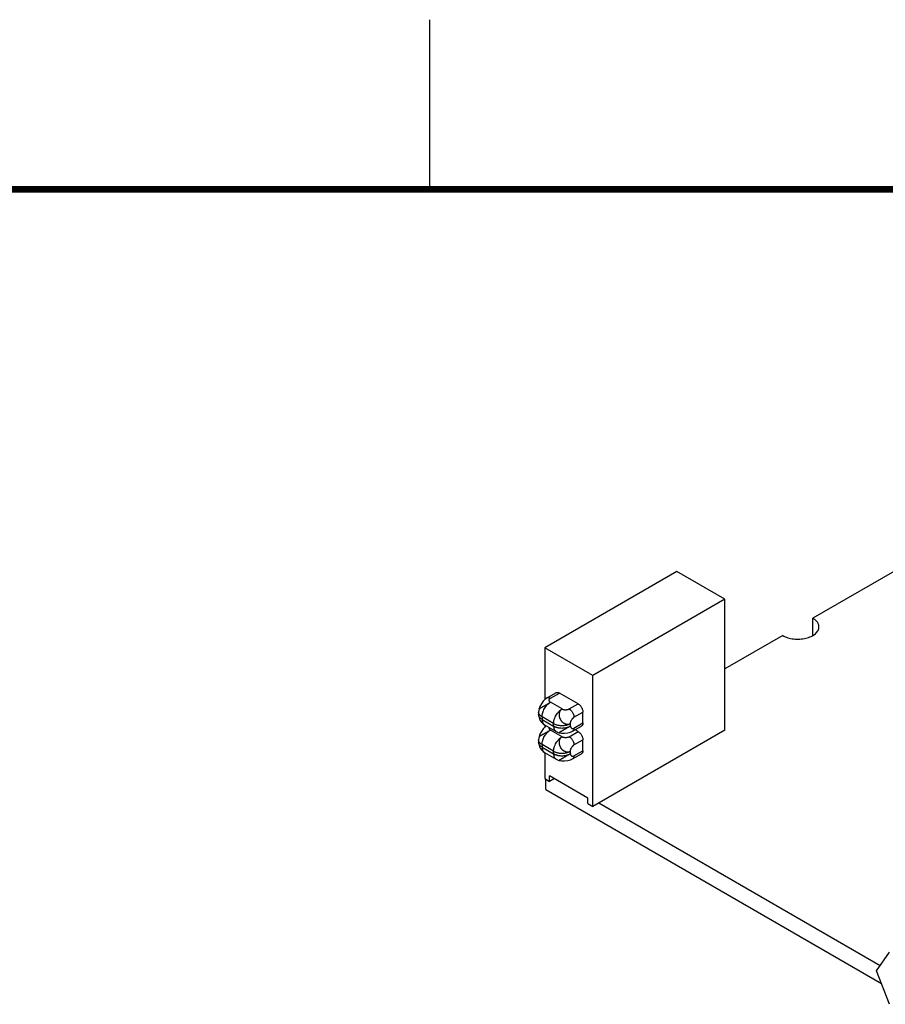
# Model space of a CAD drawing. Header units: inches. Extents: x 0 to 22, y 0 to 17.
# Tile 14 of 16: x 15.3 to 17.8, y 14.1 to 17. Entities that reach past the tile are written whole.
import ezdxf

# ---------------------------------------------------------------- set-up
doc = ezdxf.new("R2010")
doc.units = ezdxf.units.IN
doc.header["$LTSCALE"] = 1.21
doc.header["$MEASUREMENT"] = 0
doc.layers.get('0').update_dxf_attribs({"linetype": 'CONTINUOUS'})
doc.layers.add('02___PRT_ALL_AXES', color=7, linetype='CONTINUOUS')

msp = doc.modelspace()

# ---------------------------------------------------------------- linework, layer by layer
at = {"color": 2, "linetype": 'CONTINUOUS'}
msp.add_line((16.5, 16.5), (16.5, 17), dxfattribs=at)
at = {"color": 7, "linetype": 'CONTINUOUS'}
for p, q in [((17.228, 15.3742), (16.8384, 15.1492)), ((17.3694, 15.2925), (17.228, 15.3742)), ((17.3694, 15.2925), (16.9798, 15.0676)), ((17.3694, 14.9072), (17.3694, 15.2925)), ((16.8384, 15.1492), (16.8384, 14.9966)), ((16.9798, 15.0676), (16.8384, 15.1492)), ((16.9798, 14.6822), (16.9798, 15.0676)), ((16.8453, 15.002), (16.8715, 15.0171)), ((16.8553, 15.0011), (16.8815, 15.0162)), ((16.9367, 14.9843), (16.8815, 15.0162)), ((16.8893, 14.9692), (16.8553, 14.9888)), ((16.9105, 14.9692), (16.9367, 14.9843)), ((16.8203, 14.9602), (16.8203, 14.9529)), ((16.8306, 14.9459), (16.8306, 14.9386)), ((16.8645, 14.9263), (16.8306, 14.9459)), ((16.9246, 14.9447), (16.9508, 14.9598)), ((16.9508, 14.928), (16.9508, 14.9598)), ((16.8306, 14.9386), (16.8645, 14.919)), ((16.8378, 14.9226), (16.8718, 14.903)), ((16.8384, 14.9223), (16.8384, 14.915)), ((16.8645, 14.919), (16.8645, 14.9263)), ((16.914, 14.919), (16.914, 14.9263)), ((16.9205, 14.9037), (16.9467, 14.9188)), ((16.9246, 14.9129), (16.9508, 14.928)), ((16.8893, 14.8876), (16.8553, 14.9072)), ((16.8806, 14.8994), (16.8806, 14.8994)), ((16.9105, 14.8876), (16.9367, 14.9027)), ((16.9367, 14.9027), (16.9277, 14.9079)), ((17.3694, 14.9072), (16.9798, 14.6822)), ((16.8203, 14.8786), (16.8203, 14.8712)), ((16.8306, 14.8643), (16.8306, 14.8569)), ((16.8645, 14.8447), (16.8306, 14.8643)), ((16.8306, 14.8569), (16.8645, 14.8373)), ((16.9246, 14.8631), (16.9508, 14.8782)), ((16.9508, 14.8463), (16.9508, 14.8782)), ((16.8378, 14.8409), (16.8718, 14.8213)), ((16.8384, 14.8406), (16.8384, 14.7639)), ((16.8645, 14.8373), (16.8645, 14.8447)), ((16.914, 14.8373), (16.914, 14.8447)), ((16.9205, 14.8221), (16.9467, 14.8372)), ((16.9246, 14.8312), (16.9508, 14.8463)), ((16.8525, 14.7557), (16.8525, 14.772)), ((16.9656, 14.7067), (16.8525, 14.772)), ((16.8384, 14.7639), (16.8525, 14.7557)), ((16.8416, 14.7318), (16.8416, 14.762)), ((16.8667, 14.7639), (16.8525, 14.7557)), ((16.8416, 14.7318), (17.8307, 14.1607)), ((16.9656, 14.6904), (16.9656, 14.7067)), ((16.9656, 14.6904), (16.9798, 14.6822)), ((16.9975, 14.6924), (17.8271, 14.2134)), ((17.8163, 14.198), (17.8546, 14.2526)), ((17.8546, 14.0991), (17.8163, 14.198))]:
    msp.add_line(p, q, dxfattribs=at)
at = {"color": 7, "linetype": 'CONTINUOUS', "const_width": 0.02}
msp.add_lwpolyline([(21.5, 16.5), (0.5, 16.5)], dxfattribs=at)
at = {"color": 7, "linetype": 'CONTINUOUS'}
for points in [[(16.8453, 15.002), (16.8401, 14.9983), (16.8339, 14.9921), (16.8284, 14.9844), (16.8241, 14.9763), (16.8216, 14.9696)], [(16.8437, 14.9192), (16.8401, 14.9167), (16.8339, 14.9104), (16.8284, 14.9028), (16.8241, 14.8946), (16.8216, 14.888)], [(16.8805, 14.8994), (16.8875, 14.8982), (16.8968, 14.8978), (16.9061, 14.8988), (16.9146, 14.901), (16.9205, 14.9037)], [(16.8806, 14.8177), (16.8876, 14.8165), (16.8968, 14.8162), (16.9062, 14.8171), (16.9146, 14.8194), (16.9205, 14.8221)]]:
    msp.add_lwpolyline(points, dxfattribs=at)
for centre, radius, start, end in [((16.8554, 14.9602), 0.0351, 164.3521, 179.9888), ((16.8553, 14.9529), 0.035, 179.9996, 240.0001), ((16.8554, 14.8786), 0.0351, 164.3521, 179.9888), ((16.8893, 14.9333), 0.035, 239.9984, 255.6708), ((16.8553, 14.8712), 0.035, 179.9983, 239.9988), ((16.8893, 14.8517), 0.0351, 240.0096, 255.6479)]:
    msp.add_arc(centre, radius, start, end, dxfattribs=at)
for points, knots in [([(16.8453, 15.002), (16.8457, 15.0022), (16.8464, 15.0026), (16.8475, 15.0029), (16.8487, 15.003), (16.85, 15.003), (16.8513, 15.0027), (16.8526, 15.0023), (16.854, 15.0018), (16.8549, 15.0013), (16.8553, 15.0011)], [0, 0, 0, 0, 0.108, 0.218052, 0.332005, 0.451375, 0.577308, 0.71053, 0.851418, 1, 1, 1, 1]), ([(16.8553, 14.9888), (16.855, 14.989), (16.8545, 14.9894), (16.8537, 14.99), (16.853, 14.9908), (16.8525, 14.9915), (16.8521, 14.9924), (16.8518, 14.9932), (16.8516, 14.9941), (16.8515, 14.9949), (16.8516, 14.9958), (16.8518, 14.9967), (16.8521, 14.9975), (16.8525, 14.9983), (16.853, 14.9991), (16.8537, 14.9998), (16.8544, 15.0005), (16.855, 15.0009), (16.8553, 15.0011)], [0, 0, 0, 0, 0.07064, 0.13791, 0.202386, 0.264604, 0.325058, 0.384209, 0.442487, 0.500306, 0.558074, 0.61621, 0.675152, 0.735374, 0.797389, 0.861756, 0.929078, 1, 1, 1, 1]), ([(16.8715, 15.0171), (16.8718, 15.0173), (16.8725, 15.0177), (16.8737, 15.018), (16.8749, 15.0181), (16.8761, 15.0181), (16.8774, 15.0178), (16.8788, 15.0175), (16.8802, 15.0169), (16.8811, 15.0164), (16.8815, 15.0162)], [0, 0, 0, 0, 0.108019, 0.218068, 0.33198, 0.451313, 0.577245, 0.710595, 0.851595, 1, 1, 1, 1]), ([(16.8216, 14.9696), (16.8216, 14.9697), (16.8216, 14.9697), (16.8217, 14.9697), (16.8217, 14.9697), (16.8218, 14.9697), (16.8218, 14.9698), (16.822, 14.9699), (16.8221, 14.9699), (16.8223, 14.97), (16.8225, 14.9702), (16.8229, 14.9704), (16.8234, 14.9707), (16.8241, 14.9711), (16.8248, 14.9715), (16.8256, 14.972), (16.8264, 14.9725), (16.8274, 14.973), (16.8284, 14.9736), (16.8295, 14.9742), (16.8311, 14.9751), (16.8328, 14.9761), (16.8345, 14.9771), (16.8363, 14.9781), (16.8382, 14.9791), (16.8401, 14.9802), (16.842, 14.9813), (16.8444, 14.9827), (16.8473, 14.9843), (16.8501, 14.9859), (16.8528, 14.9874), (16.8545, 14.9883), (16.8553, 14.9888)], [0, 0, 0, 0, 0.000283, 0.000716, 0.002053, 0.004026, 0.00664, 0.009916, 0.013872, 0.018526, 0.023896, 0.036854, 0.052853, 0.071748, 0.09329, 0.117233, 0.143372, 0.171653, 0.202055, 0.234555, 0.269069, 0.343178, 0.382259, 0.422397, 0.505295, 0.547785, 0.590742, 0.677161, 0.762792, 0.846157, 0.925825, 1, 1, 1, 1]), ([(16.8306, 14.9459), (16.8306, 14.9469), (16.8307, 14.9489), (16.831, 14.9518), (16.8316, 14.9549), (16.8324, 14.958), (16.8335, 14.9611), (16.8352, 14.9653), (16.8377, 14.9704), (16.8408, 14.9752), (16.8436, 14.9787), (16.8458, 14.9812), (16.8481, 14.9834), (16.8505, 14.9855), (16.8529, 14.9873), (16.8545, 14.9883), (16.8553, 14.9888)], [0, 0, 0, 0, 0.0558, 0.114177, 0.174807, 0.237377, 0.301571, 0.367022, 0.499992, 0.632962, 0.698415, 0.76261, 0.825183, 0.885816, 0.944196, 1, 1, 1, 1]), ([(16.8645, 14.9263), (16.8645, 14.9273), (16.8646, 14.9293), (16.865, 14.9322), (16.8656, 14.9353), (16.8664, 14.9384), (16.8674, 14.9415), (16.8691, 14.9457), (16.8717, 14.9508), (16.8748, 14.9556), (16.8776, 14.9591), (16.8798, 14.9616), (16.882, 14.9638), (16.8844, 14.9659), (16.8868, 14.9677), (16.8885, 14.9687), (16.8893, 14.9692)], [0, 0, 0, 0, 0.055801, 0.114179, 0.17481, 0.23738, 0.301573, 0.367025, 0.499994, 0.632964, 0.698416, 0.762611, 0.825183, 0.885816, 0.944196, 1, 1, 1, 1]), ([(16.8893, 14.9692), (16.8887, 14.9689), (16.8877, 14.9681), (16.8862, 14.9668), (16.8848, 14.9654), (16.8836, 14.9637), (16.8826, 14.9619), (16.8818, 14.96), (16.8812, 14.958), (16.8808, 14.9558), (16.8806, 14.9536), (16.8806, 14.9517), (16.8807, 14.9502), (16.8808, 14.9491), (16.8809, 14.9479), (16.8811, 14.9468), (16.8814, 14.9456), (16.8817, 14.9445), (16.882, 14.9433), (16.8826, 14.9418), (16.8834, 14.94), (16.8845, 14.9379), (16.8858, 14.9358), (16.887, 14.9342), (16.888, 14.933), (16.8888, 14.9321), (16.8896, 14.9313), (16.8905, 14.9305), (16.8914, 14.9297), (16.8923, 14.929), (16.8933, 14.9284), (16.8945, 14.9275), (16.8962, 14.9266), (16.8982, 14.9257), (16.9002, 14.925), (16.903, 14.9243), (16.9064, 14.9241), (16.9098, 14.9246), (16.9123, 14.9254), (16.9135, 14.926), (16.914, 14.9263)], [0, 0, 0, 0, 0.027729, 0.05579, 0.084171, 0.112935, 0.142194, 0.172034, 0.202464, 0.233459, 0.265042, 0.297282, 0.31365, 0.330169, 0.346815, 0.363565, 0.3804, 0.397308, 0.414285, 0.431331, 0.465614, 0.500071, 0.534524, 0.568803, 0.585851, 0.60283, 0.619741, 0.636575, 0.653321, 0.669962, 0.686476, 0.702843, 0.735092, 0.766695, 0.797701, 0.828122, 0.887082, 0.944062, 0.972113, 1, 1, 1, 1]), ([(16.8893, 14.9692), (16.8896, 14.969), (16.8903, 14.9687), (16.8915, 14.9682), (16.8928, 14.9679), (16.8941, 14.9676), (16.8955, 14.9673), (16.8975, 14.9671), (16.8999, 14.967), (16.9024, 14.9671), (16.9044, 14.9673), (16.9058, 14.9676), (16.9071, 14.9679), (16.9083, 14.9682), (16.9095, 14.9687), (16.9102, 14.969), (16.9105, 14.9692)], [0, 0, 0, 0, 0.053128, 0.109951, 0.170105, 0.233122, 0.298467, 0.365562, 0.502534, 0.63911, 0.705723, 0.770415, 0.832637, 0.891893, 0.947774, 1, 1, 1, 1]), ([(16.9105, 14.9692), (16.911, 14.9689), (16.9119, 14.9683), (16.9133, 14.9673), (16.9146, 14.9661), (16.9164, 14.9644), (16.9184, 14.9619), (16.9206, 14.9587), (16.9223, 14.9552), (16.9234, 14.9522), (16.924, 14.9498), (16.9244, 14.9481), (16.9246, 14.9464), (16.9246, 14.9453), (16.9246, 14.9447)], [0, 0, 0, 0, 0.055853, 0.114207, 0.174826, 0.23741, 0.367022, 0.500006, 0.632989, 0.762598, 0.825181, 0.885798, 0.944149, 1, 1, 1, 1]), ([(16.9367, 14.9843), (16.9371, 14.984), (16.9381, 14.9834), (16.9399, 14.982), (16.9422, 14.98), (16.9446, 14.977), (16.9467, 14.9738), (16.9485, 14.9703), (16.9498, 14.9668), (16.9505, 14.9638), (16.9507, 14.9615), (16.9508, 14.9604), (16.9508, 14.9598)], [0, 0, 0, 0, 0.055792, 0.11419, 0.237393, 0.366999, 0.500006, 0.633013, 0.762616, 0.885815, 0.94421, 1, 1, 1, 1]), ([(16.8223, 14.9536), (16.8219, 14.9542), (16.8214, 14.9552), (16.8208, 14.9569), (16.8204, 14.9585), (16.8203, 14.9597), (16.8203, 14.9602)], [0, 0, 0, 0, 0.260746, 0.512501, 0.757898, 1, 1, 1, 1]), ([(16.8306, 14.9386), (16.8298, 14.939), (16.8283, 14.94), (16.8262, 14.9416), (16.8245, 14.9433), (16.823, 14.9451), (16.8218, 14.947), (16.821, 14.9489), (16.8205, 14.9509), (16.8203, 14.9522), (16.8203, 14.9529)], [0, 0, 0, 0, 0.148476, 0.289465, 0.422743, 0.54865, 0.667988, 0.781927, 0.891985, 1, 1, 1, 1]), ([(16.8306, 14.9459), (16.8297, 14.9465), (16.828, 14.9476), (16.8257, 14.9494), (16.8237, 14.9514), (16.8227, 14.9529), (16.8223, 14.9536)], [0, 0, 0, 0, 0.27405, 0.531975, 0.773512, 1, 1, 1, 1]), ([(16.914, 14.9263), (16.914, 14.9267), (16.9141, 14.9275), (16.9143, 14.9287), (16.9146, 14.93), (16.915, 14.9313), (16.9155, 14.9326), (16.9163, 14.9344), (16.9174, 14.9367), (16.9187, 14.9388), (16.9199, 14.9403), (16.9208, 14.9414), (16.9217, 14.9424), (16.9227, 14.9433), (16.9236, 14.9441), (16.9243, 14.9445), (16.9246, 14.9447)], [0, 0, 0, 0, 0.05256, 0.108896, 0.16867, 0.231424, 0.296625, 0.363686, 0.500869, 0.637916, 0.704812, 0.769788, 0.83227, 0.891736, 0.947748, 1, 1, 1, 1]), ([(16.8306, 14.9386), (16.8306, 14.9377), (16.8307, 14.9359), (16.831, 14.9333), (16.8316, 14.9309), (16.8324, 14.9288), (16.8334, 14.9268), (16.8347, 14.9251), (16.8362, 14.9237), (16.8373, 14.9229), (16.8378, 14.9226)], [0, 0, 0, 0, 0.148479, 0.289468, 0.422744, 0.548653, 0.667992, 0.78193, 0.891987, 1, 1, 1, 1]), ([(16.8553, 14.9072), (16.855, 14.9074), (16.8543, 14.9078), (16.8534, 14.9086), (16.8527, 14.9095), (16.8522, 14.9105), (16.8518, 14.9115), (16.8516, 14.9125), (16.8515, 14.9135), (16.8516, 14.9142), (16.8517, 14.9146)], [0, 0, 0, 0, 0.142208, 0.276607, 0.404798, 0.528242, 0.648276, 0.766135, 0.882989, 1, 1, 1, 1]), ([(16.8645, 14.9263), (16.8654, 14.9259), (16.8671, 14.925), (16.8699, 14.9238), (16.8728, 14.9228), (16.8759, 14.9219), (16.8791, 14.9213), (16.8836, 14.9206), (16.8893, 14.9203), (16.895, 14.9206), (16.8994, 14.9213), (16.9027, 14.9219), (16.9058, 14.9228), (16.9087, 14.9238), (16.9115, 14.925), (16.9132, 14.9259), (16.914, 14.9263)], [0, 0, 0, 0, 0.055802, 0.11418, 0.174811, 0.237383, 0.301577, 0.367029, 0.499998, 0.632967, 0.698419, 0.762613, 0.825185, 0.885817, 0.944197, 1, 1, 1, 1]), ([(16.8645, 14.919), (16.8654, 14.9185), (16.8671, 14.9176), (16.8699, 14.9164), (16.8728, 14.9154), (16.8759, 14.9146), (16.8791, 14.9139), (16.8836, 14.9133), (16.8893, 14.9129), (16.895, 14.9133), (16.8994, 14.9139), (16.9027, 14.9146), (16.9058, 14.9154), (16.9087, 14.9164), (16.9115, 14.9176), (16.9132, 14.9185), (16.914, 14.919)], [0, 0, 0, 0, 0.055803, 0.114182, 0.174814, 0.237386, 0.30158, 0.367031, 0.5, 0.632969, 0.69842, 0.762614, 0.825186, 0.885818, 0.944197, 1, 1, 1, 1]), ([(16.8645, 14.919), (16.8645, 14.9181), (16.8646, 14.9163), (16.865, 14.9137), (16.8655, 14.9113), (16.8664, 14.9092), (16.8674, 14.9072), (16.8686, 14.9055), (16.8701, 14.9041), (16.8712, 14.9033), (16.8718, 14.903)], [0, 0, 0, 0, 0.148479, 0.289468, 0.422744, 0.548653, 0.667992, 0.78193, 0.891987, 1, 1, 1, 1]), ([(16.914, 14.919), (16.9132, 14.9185), (16.9115, 14.9175), (16.9089, 14.9159), (16.9061, 14.9143), (16.9033, 14.9126), (16.9009, 14.9112), (16.899, 14.9101), (16.8971, 14.909), (16.8953, 14.9079), (16.8935, 14.9068), (16.8918, 14.9058), (16.8901, 14.9049), (16.8885, 14.904), (16.8874, 14.9033), (16.8864, 14.9027), (16.8855, 14.9022), (16.8846, 14.9017), (16.8838, 14.9012), (16.8831, 14.9008), (16.8824, 14.9004), (16.8819, 14.9001), (16.8815, 14.8999), (16.8812, 14.8997), (16.8811, 14.8996), (16.8809, 14.8996), (16.8808, 14.8995), (16.8807, 14.8994), (16.8807, 14.8994), (16.8806, 14.8994), (16.8806, 14.8994), (16.8806, 14.8994), (16.8806, 14.8994), (16.8806, 14.8994)], [0, 0, 0, 0, 0.074299, 0.153611, 0.23671, 0.322167, 0.408422, 0.451287, 0.493674, 0.576362, 0.616423, 0.655467, 0.72961, 0.764165, 0.796699, 0.827121, 0.855413, 0.881559, 0.905516, 0.927101, 0.946088, 0.962247, 0.975425, 0.980913, 0.985686, 0.989756, 0.993136, 0.995839, 0.99788, 0.998654, 0.999264, 0.999711, 1, 1, 1, 1]), ([(16.914, 14.919), (16.914, 14.9183), (16.9142, 14.917), (16.9148, 14.9155), (16.9155, 14.9144), (16.9161, 14.9137), (16.9168, 14.9131), (16.9175, 14.9126), (16.9183, 14.9123), (16.9191, 14.912), (16.92, 14.9118), (16.9209, 14.9118), (16.9218, 14.9118), (16.9227, 14.912), (16.9237, 14.9124), (16.9243, 14.9127), (16.9246, 14.9129)], [0, 0, 0, 0, 0.137281, 0.26409, 0.324819, 0.384227, 0.442703, 0.500632, 0.558414, 0.616474, 0.675276, 0.735328, 0.797193, 0.861481, 0.928851, 1, 1, 1, 1]), ([(16.9246, 14.9129), (16.9246, 14.9123), (16.9246, 14.9113), (16.9244, 14.9099), (16.9241, 14.9085), (16.9236, 14.9073), (16.923, 14.9061), (16.9223, 14.9052), (16.9215, 14.9044), (16.9208, 14.9039), (16.9205, 14.9037)], [0, 0, 0, 0, 0.148578, 0.289463, 0.422684, 0.548617, 0.667988, 0.781943, 0.891997, 1, 1, 1, 1]), ([(16.9508, 14.928), (16.9508, 14.9275), (16.9508, 14.9264), (16.9506, 14.925), (16.9502, 14.9236), (16.9498, 14.9224), (16.9492, 14.9212), (16.9484, 14.9203), (16.9476, 14.9194), (16.947, 14.919), (16.9467, 14.9188)], [0, 0, 0, 0, 0.148402, 0.289399, 0.422748, 0.548679, 0.668013, 0.781927, 0.891978, 1, 1, 1, 1]), ([(16.8216, 14.888), (16.8216, 14.888), (16.8216, 14.888), (16.8217, 14.888), (16.8217, 14.8881), (16.8218, 14.8881), (16.8218, 14.8882), (16.822, 14.8882), (16.8221, 14.8883), (16.8223, 14.8884), (16.8225, 14.8885), (16.8229, 14.8887), (16.8234, 14.889), (16.8241, 14.8894), (16.8248, 14.8899), (16.8256, 14.8903), (16.8264, 14.8908), (16.8274, 14.8914), (16.8284, 14.8919), (16.8295, 14.8926), (16.8311, 14.8935), (16.8328, 14.8944), (16.8345, 14.8954), (16.8363, 14.8965), (16.8382, 14.8975), (16.8401, 14.8986), (16.842, 14.8996), (16.8444, 14.901), (16.8473, 14.9026), (16.8501, 14.9042), (16.8528, 14.9057), (16.8545, 14.9067), (16.8553, 14.9072)], [0, 0, 0, 0, 0.000283, 0.000716, 0.002053, 0.004026, 0.00664, 0.009916, 0.013872, 0.018526, 0.023896, 0.036854, 0.052853, 0.071748, 0.09329, 0.117233, 0.143372, 0.171653, 0.202055, 0.234555, 0.269069, 0.343178, 0.382259, 0.422397, 0.505295, 0.547785, 0.590742, 0.677161, 0.762792, 0.846157, 0.925825, 1, 1, 1, 1]), ([(16.8306, 14.8643), (16.8306, 14.8652), (16.8307, 14.8672), (16.831, 14.8702), (16.8316, 14.8732), (16.8324, 14.8763), (16.8335, 14.8795), (16.8352, 14.8837), (16.8377, 14.8887), (16.8408, 14.8935), (16.8436, 14.897), (16.8458, 14.8995), (16.8481, 14.9018), (16.8505, 14.9038), (16.8529, 14.9056), (16.8545, 14.9067), (16.8553, 14.9072)], [0, 0, 0, 0, 0.0558, 0.114177, 0.174807, 0.237377, 0.301571, 0.367022, 0.499992, 0.632962, 0.698415, 0.76261, 0.825183, 0.885816, 0.944196, 1, 1, 1, 1]), ([(16.8645, 14.8447), (16.8645, 14.8456), (16.8646, 14.8476), (16.865, 14.8506), (16.8656, 14.8536), (16.8664, 14.8568), (16.8674, 14.8599), (16.8691, 14.8641), (16.8717, 14.8691), (16.8748, 14.8739), (16.8776, 14.8775), (16.8798, 14.8799), (16.882, 14.8822), (16.8844, 14.8842), (16.8868, 14.886), (16.8885, 14.8871), (16.8893, 14.8876)], [0, 0, 0, 0, 0.055801, 0.114179, 0.17481, 0.23738, 0.301573, 0.367025, 0.499994, 0.632964, 0.698416, 0.762611, 0.825183, 0.885816, 0.944196, 1, 1, 1, 1]), ([(16.8893, 14.8876), (16.8887, 14.8872), (16.8877, 14.8865), (16.8862, 14.8852), (16.8848, 14.8837), (16.8836, 14.8821), (16.8826, 14.8803), (16.8818, 14.8784), (16.8812, 14.8763), (16.8808, 14.8742), (16.8806, 14.872), (16.8806, 14.8701), (16.8807, 14.8686), (16.8808, 14.8674), (16.8809, 14.8663), (16.8811, 14.8651), (16.8814, 14.864), (16.8817, 14.8628), (16.882, 14.8617), (16.8826, 14.8602), (16.8834, 14.8583), (16.8845, 14.8562), (16.8858, 14.8542), (16.887, 14.8526), (16.888, 14.8513), (16.8888, 14.8505), (16.8896, 14.8496), (16.8905, 14.8488), (16.8914, 14.8481), (16.8923, 14.8474), (16.8933, 14.8467), (16.8945, 14.8459), (16.8962, 14.8449), (16.8982, 14.844), (16.9002, 14.8433), (16.903, 14.8427), (16.9064, 14.8424), (16.9098, 14.843), (16.9123, 14.8438), (16.9135, 14.8444), (16.914, 14.8447)], [0, 0, 0, 0, 0.027729, 0.05579, 0.084171, 0.112935, 0.142194, 0.172034, 0.202464, 0.233459, 0.265042, 0.297282, 0.31365, 0.330169, 0.346815, 0.363565, 0.3804, 0.397308, 0.414285, 0.431331, 0.465614, 0.500071, 0.534524, 0.568803, 0.585851, 0.60283, 0.619741, 0.636575, 0.653321, 0.669962, 0.686476, 0.702843, 0.735092, 0.766695, 0.797701, 0.828122, 0.887082, 0.944062, 0.972113, 1, 1, 1, 1]), ([(16.8893, 14.8876), (16.8896, 14.8874), (16.8903, 14.887), (16.8915, 14.8866), (16.8928, 14.8862), (16.8941, 14.8859), (16.8955, 14.8857), (16.8975, 14.8855), (16.8999, 14.8853), (16.9024, 14.8855), (16.9044, 14.8857), (16.9058, 14.8859), (16.9071, 14.8862), (16.9083, 14.8866), (16.9095, 14.887), (16.9102, 14.8874), (16.9105, 14.8876)], [0, 0, 0, 0, 0.053128, 0.109951, 0.170105, 0.233122, 0.298467, 0.365562, 0.502534, 0.63911, 0.705723, 0.770415, 0.832637, 0.891893, 0.947774, 1, 1, 1, 1]), ([(16.9105, 14.8876), (16.911, 14.8873), (16.9119, 14.8867), (16.9133, 14.8857), (16.9146, 14.8845), (16.9164, 14.8827), (16.9184, 14.8803), (16.9206, 14.877), (16.9223, 14.8736), (16.9234, 14.8706), (16.924, 14.8682), (16.9244, 14.8664), (16.9246, 14.8647), (16.9246, 14.8636), (16.9246, 14.8631)], [0, 0, 0, 0, 0.055853, 0.114207, 0.174826, 0.23741, 0.367022, 0.500006, 0.632989, 0.762598, 0.825181, 0.885798, 0.944149, 1, 1, 1, 1]), ([(16.9367, 14.9027), (16.9371, 14.9024), (16.9381, 14.9018), (16.9399, 14.9004), (16.9422, 14.8983), (16.9446, 14.8954), (16.9467, 14.8921), (16.9485, 14.8887), (16.9498, 14.8851), (16.9505, 14.8821), (16.9507, 14.8798), (16.9508, 14.8787), (16.9508, 14.8782)], [0, 0, 0, 0, 0.055792, 0.11419, 0.237393, 0.366999, 0.500006, 0.633013, 0.762616, 0.885815, 0.94421, 1, 1, 1, 1]), ([(16.8223, 14.872), (16.8219, 14.8725), (16.8214, 14.8736), (16.8208, 14.8752), (16.8204, 14.8769), (16.8203, 14.878), (16.8203, 14.8786)], [0, 0, 0, 0, 0.260746, 0.512501, 0.757898, 1, 1, 1, 1]), ([(16.8306, 14.8569), (16.8298, 14.8574), (16.8283, 14.8583), (16.8262, 14.8599), (16.8245, 14.8616), (16.823, 14.8634), (16.8218, 14.8653), (16.821, 14.8672), (16.8205, 14.8692), (16.8203, 14.8706), (16.8203, 14.8712)], [0, 0, 0, 0, 0.148475, 0.289462, 0.422738, 0.548646, 0.667986, 0.781926, 0.891984, 1, 1, 1, 1]), ([(16.8306, 14.8643), (16.8297, 14.8648), (16.828, 14.8659), (16.8257, 14.8678), (16.8237, 14.8698), (16.8227, 14.8712), (16.8223, 14.872)], [0, 0, 0, 0, 0.27405, 0.531975, 0.773512, 1, 1, 1, 1]), ([(16.8306, 14.8569), (16.8306, 14.856), (16.8307, 14.8543), (16.831, 14.8517), (16.8316, 14.8493), (16.8324, 14.8471), (16.8334, 14.8452), (16.8347, 14.8435), (16.8362, 14.842), (16.8373, 14.8413), (16.8378, 14.8409)], [0, 0, 0, 0, 0.148479, 0.289471, 0.422749, 0.548657, 0.667994, 0.781932, 0.891987, 1, 1, 1, 1]), ([(16.914, 14.8447), (16.914, 14.8451), (16.9141, 14.8459), (16.9143, 14.8471), (16.9146, 14.8484), (16.915, 14.8497), (16.9155, 14.851), (16.9163, 14.8528), (16.9174, 14.855), (16.9187, 14.8571), (16.9199, 14.8587), (16.9208, 14.8598), (16.9217, 14.8608), (16.9227, 14.8617), (16.9236, 14.8624), (16.9243, 14.8629), (16.9246, 14.8631)], [0, 0, 0, 0, 0.05256, 0.108896, 0.16867, 0.231424, 0.296625, 0.363686, 0.500869, 0.637916, 0.704812, 0.769788, 0.83227, 0.891736, 0.947748, 1, 1, 1, 1]), ([(16.8645, 14.8447), (16.8654, 14.8442), (16.8671, 14.8433), (16.8699, 14.8421), (16.8728, 14.8411), (16.8759, 14.8403), (16.8791, 14.8396), (16.8836, 14.839), (16.8893, 14.8386), (16.895, 14.839), (16.8994, 14.8396), (16.9027, 14.8403), (16.9058, 14.8411), (16.9087, 14.8421), (16.9115, 14.8433), (16.9132, 14.8442), (16.914, 14.8447)], [0, 0, 0, 0, 0.055802, 0.11418, 0.174811, 0.237383, 0.301577, 0.367029, 0.499998, 0.632967, 0.698419, 0.762613, 0.825185, 0.885817, 0.944197, 1, 1, 1, 1]), ([(16.8645, 14.8373), (16.8654, 14.8369), (16.8671, 14.836), (16.8699, 14.8348), (16.8728, 14.8338), (16.8759, 14.8329), (16.8791, 14.8323), (16.8836, 14.8316), (16.8893, 14.8313), (16.895, 14.8316), (16.8994, 14.8323), (16.9027, 14.8329), (16.9058, 14.8338), (16.9087, 14.8348), (16.9115, 14.836), (16.9132, 14.8369), (16.914, 14.8373)], [0, 0, 0, 0, 0.055802, 0.11418, 0.174811, 0.237383, 0.301577, 0.367029, 0.499998, 0.632967, 0.698419, 0.762613, 0.825185, 0.885817, 0.944197, 1, 1, 1, 1]), ([(16.8645, 14.8373), (16.8645, 14.8364), (16.8646, 14.8347), (16.865, 14.8321), (16.8655, 14.8297), (16.8664, 14.8275), (16.8674, 14.8256), (16.8686, 14.8239), (16.8701, 14.8224), (16.8712, 14.8217), (16.8718, 14.8213)], [0, 0, 0, 0, 0.148479, 0.289471, 0.422749, 0.548657, 0.667994, 0.781932, 0.891987, 1, 1, 1, 1]), ([(16.914, 14.8373), (16.9132, 14.8369), (16.9115, 14.8358), (16.9089, 14.8343), (16.9061, 14.8326), (16.9033, 14.831), (16.9009, 14.8295), (16.8989, 14.8284), (16.8971, 14.8273), (16.8952, 14.8262), (16.8934, 14.8251), (16.8917, 14.8241), (16.8901, 14.8232), (16.8885, 14.8223), (16.8874, 14.8217), (16.8864, 14.8211), (16.8854, 14.8205), (16.8846, 14.82), (16.8838, 14.8195), (16.883, 14.8191), (16.8824, 14.8188), (16.8819, 14.8185), (16.8815, 14.8182), (16.8812, 14.8181), (16.8811, 14.818), (16.8809, 14.8179), (16.8808, 14.8178), (16.8807, 14.8178), (16.8807, 14.8178), (16.8806, 14.8177), (16.8806, 14.8177), (16.8806, 14.8177), (16.8806, 14.8177)], [0, 0, 0, 0, 0.074172, 0.153837, 0.237199, 0.322826, 0.409243, 0.452198, 0.494686, 0.577583, 0.61772, 0.656799, 0.730907, 0.765422, 0.797922, 0.828324, 0.856606, 0.882746, 0.90669, 0.928234, 0.94713, 0.963132, 0.976093, 0.981463, 0.986119, 0.990076, 0.993353, 0.995969, 0.997943, 0.999282, 0.999716, 1, 1, 1, 1]), ([(16.914, 14.8373), (16.914, 14.837), (16.9141, 14.8363), (16.9143, 14.8353), (16.9146, 14.8344), (16.915, 14.8335), (16.9155, 14.8327), (16.9161, 14.8321), (16.9167, 14.8315), (16.9174, 14.831), (16.9182, 14.8306), (16.9191, 14.8303), (16.9199, 14.8301), (16.9209, 14.8301), (16.9218, 14.8302), (16.9227, 14.8304), (16.9237, 14.8307), (16.9243, 14.831), (16.9246, 14.8312)], [0, 0, 0, 0, 0.070641, 0.137911, 0.202386, 0.264602, 0.325054, 0.384202, 0.442478, 0.500295, 0.558062, 0.616197, 0.675139, 0.735362, 0.797378, 0.861748, 0.929073, 1, 1, 1, 1]), ([(16.9246, 14.8312), (16.9246, 14.8307), (16.9246, 14.8297), (16.9244, 14.8282), (16.9241, 14.8269), (16.9236, 14.8256), (16.923, 14.8245), (16.9223, 14.8235), (16.9215, 14.8227), (16.9208, 14.8223), (16.9205, 14.8221)], [0, 0, 0, 0, 0.148579, 0.289464, 0.422685, 0.548618, 0.667988, 0.781943, 0.891997, 1, 1, 1, 1]), ([(16.9508, 14.8463), (16.9508, 14.8458), (16.9508, 14.8448), (16.9506, 14.8433), (16.9502, 14.842), (16.9498, 14.8407), (16.9492, 14.8396), (16.9484, 14.8386), (16.9476, 14.8378), (16.947, 14.8374), (16.9467, 14.8372)], [0, 0, 0, 0, 0.148402, 0.289399, 0.422748, 0.548679, 0.668013, 0.781927, 0.891978, 1, 1, 1, 1])]:
    msp.add_open_spline(points, degree=3, knots=knots, dxfattribs=at)
at = {"layer": '02___PRT_ALL_AXES', "color": 7, "linetype": 'CONTINUOUS'}
for p, q in [((18.4237, 15.696), (17.6282, 15.2367)), ((17.6282, 15.186), (17.6282, 15.2367)), ((17.5398, 15.1856), (17.3694, 15.0872))]:
    msp.add_line(p, q, dxfattribs=at)
for points, knots in [([(17.6465, 15.2111), (17.6465, 15.2123), (17.6463, 15.2147), (17.6454, 15.2182), (17.6439, 15.2217), (17.641, 15.2263), (17.637, 15.2305), (17.6323, 15.2341), (17.6296, 15.2358), (17.6282, 15.2367)], [0, 0, 0, 0, 0.108074, 0.218163, 0.332122, 0.451516, 0.710539, 0.851593, 1, 1, 1, 1]), ([(17.5398, 15.1856), (17.5421, 15.1843), (17.5469, 15.182), (17.5546, 15.1791), (17.563, 15.177), (17.5719, 15.1756), (17.581, 15.175), (17.5901, 15.1751), (17.5991, 15.176), (17.6079, 15.1776), (17.6161, 15.18), (17.6236, 15.183), (17.6302, 15.1867), (17.6359, 15.1908), (17.6405, 15.1954), (17.6439, 15.2004), (17.6457, 15.2049), (17.6464, 15.2085), (17.6465, 15.2102), (17.6465, 15.2111)], [0, 0, 0, 0, 0.06233, 0.128733, 0.198345, 0.270308, 0.343688, 0.417427, 0.490457, 0.561747, 0.630348, 0.695441, 0.756393, 0.812835, 0.864741, 0.912521, 0.957101, 0.978665, 1, 1, 1, 1])]:
    msp.add_open_spline(points, degree=3, knots=knots, dxfattribs=at)

doc.saveas('drawing.dxf')
